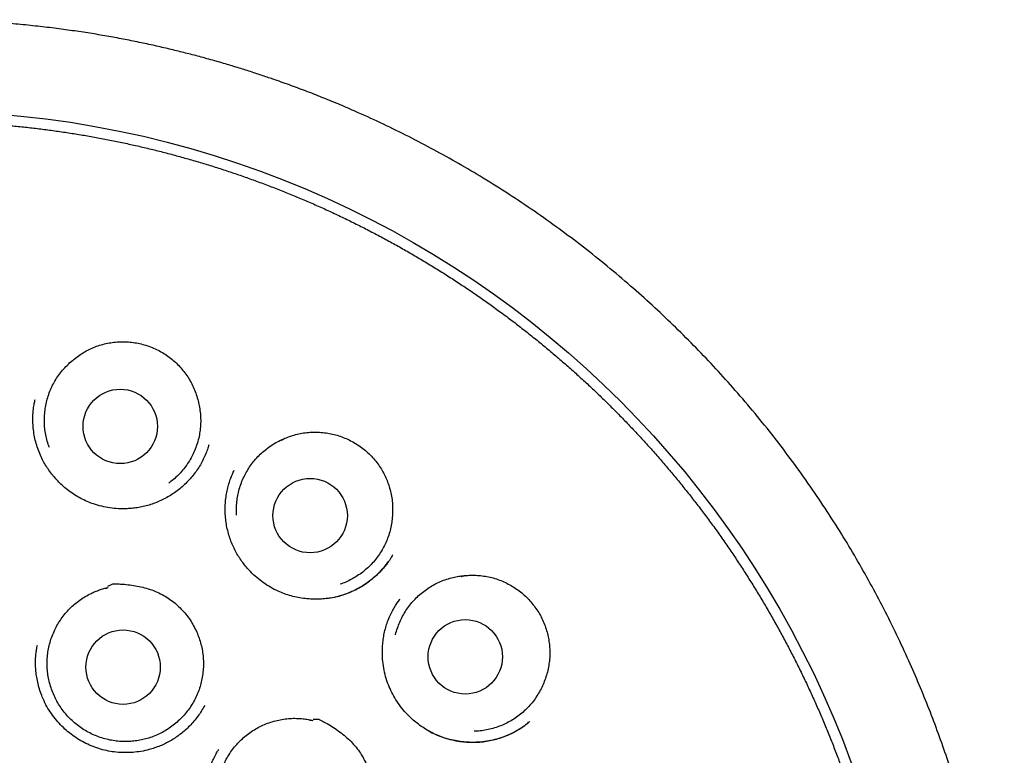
# Model space of a CAD drawing. Header units: millimetres. Extents: x 8 to 677, y 12 to 772.
# Tile 75 of 77: x 394 to 410, y 760 to 772. Entities that reach past the tile are written whole.
import ezdxf

# ---------------------------------------------------------------- set-up
doc = ezdxf.new("R2010")
doc.units = ezdxf.units.MM

msp = doc.modelspace()

# ---------------------------------------------------------------- linework, layer by layer
at = {"color": 7, "linetype": 'Continuous', "lineweight": 30}
for p, q in [((396.636, 765.033), (396.635, 765.033)), ((397.181, 764.889), (397.172, 764.865)), ((396.597, 762.35), (396.608, 762.323))]:
    msp.add_line(p, q, dxfattribs=at)
for centre, radius in [((392.037, 754.566), 16.348), ((395.348, 765.715), 0.613), ((398.478, 764.245), 0.613), ((401.035, 761.918), 0.613), ((395.395, 761.748), 0.613)]:
    msp.add_circle(centre, radius, dxfattribs=at)
for points, knots in [([(402.511, 739.94), (402.516, 739.944), (402.526, 739.951), (402.54, 739.963), (402.555, 739.976), (402.573, 739.991), (402.598, 740.008), (402.634, 740.035), (402.679, 740.069), (402.733, 740.109), (402.795, 740.157), (402.869, 740.213), (402.953, 740.278), (403.047, 740.352), (403.151, 740.434), (403.261, 740.523), (403.374, 740.615), (403.486, 740.708), (403.645, 740.843), (403.85, 741.021), (404.1, 741.247), (404.349, 741.481), (404.599, 741.724), (404.85, 741.978), (405.1, 742.242), (405.347, 742.514), (405.588, 742.79), (405.821, 743.069), (406.046, 743.349), (406.285, 743.659), (406.537, 744), (406.797, 744.373), (407.044, 744.745), (407.278, 745.118), (407.5, 745.492), (407.712, 745.868), (407.921, 746.261), (408.127, 746.671), (408.327, 747.1), (408.516, 747.533), (408.694, 747.971), (408.863, 748.424), (409.023, 748.891), (409.174, 749.373), (409.311, 749.859), (409.434, 750.348), (409.544, 750.839), (409.637, 751.323), (409.716, 751.798), (409.781, 752.266), (409.834, 752.734), (409.875, 753.204), (409.903, 753.685), (409.919, 754.176), (409.921, 754.679), (409.909, 755.182), (409.882, 755.686), (409.842, 756.189), (409.788, 756.68), (409.723, 757.16), (409.647, 757.628), (409.558, 758.092), (409.458, 758.553), (409.349, 758.997), (409.233, 759.424), (409.111, 759.836), (408.978, 760.245), (408.836, 760.651), (408.683, 761.055), (408.52, 761.456), (408.341, 761.866), (408.147, 762.285), (407.936, 762.71), (407.713, 763.129), (407.48, 763.541), (407.232, 763.954), (406.968, 764.369), (406.686, 764.783), (406.393, 765.189), (406.089, 765.587), (405.773, 765.977), (405.453, 766.35), (405.128, 766.709), (404.8, 767.052), (404.463, 767.387), (404.117, 767.713), (403.755, 768.036), (403.378, 768.355), (402.985, 768.669), (402.584, 768.971), (402.175, 769.261), (401.758, 769.54), (401.341, 769.802), (400.927, 770.047), (400.517, 770.276), (400.104, 770.491), (399.689, 770.695), (399.322, 770.863), (399.005, 771.001), (398.738, 771.111), (398.471, 771.217), (398.203, 771.318), (397.962, 771.404), (397.743, 771.479), (397.544, 771.545), (397.331, 771.613), (397.106, 771.681), (396.868, 771.75), (396.629, 771.815), (396.392, 771.876), (396.157, 771.934), (395.912, 771.99), (395.657, 772.045), (395.394, 772.097), (395.124, 772.147), (394.845, 772.194), (394.556, 772.237), (394.257, 772.278), (393.945, 772.314), (393.622, 772.346), (393.289, 772.373), (392.946, 772.394), (392.594, 772.409), (392.232, 772.417), (391.988, 772.416), (391.864, 772.416)], [0, 0, 0, 0, 0.000548, 0.001116, 0.001596, 0.002004, 0.002739, 0.003552, 0.004992, 0.006447, 0.008061, 0.010191, 0.012546, 0.015127, 0.018142, 0.021321, 0.024523, 0.027748, 0.030996, 0.038326, 0.045768, 0.05332, 0.060981, 0.068909, 0.07696, 0.08512, 0.09323, 0.101257, 0.109197, 0.117052, 0.127239, 0.137274, 0.147154, 0.15688, 0.166451, 0.175973, 0.185491, 0.195954, 0.206408, 0.216852, 0.22729, 0.237757, 0.248888, 0.260037, 0.271192, 0.282339, 0.293465, 0.304559, 0.314996, 0.32542, 0.335838, 0.346257, 0.356684, 0.367761, 0.378864, 0.389994, 0.401138, 0.412287, 0.423431, 0.433924, 0.444394, 0.454834, 0.465249, 0.475661, 0.485131, 0.494609, 0.504103, 0.513617, 0.523157, 0.53273, 0.542313, 0.552828, 0.563319, 0.573792, 0.584248, 0.594692, 0.60576, 0.616824, 0.627886, 0.638953, 0.65003, 0.661119, 0.671592, 0.682084, 0.692599, 0.703106, 0.7136, 0.724718, 0.735824, 0.746922, 0.758013, 0.769098, 0.78018, 0.790621, 0.800993, 0.811285, 0.821498, 0.831633, 0.838044, 0.844425, 0.850773, 0.857089, 0.863396, 0.867761, 0.872404, 0.877326, 0.882527, 0.888006, 0.893763, 0.898907, 0.904256, 0.909807, 0.915563, 0.921521, 0.927571, 0.933817, 0.940258, 0.946896, 0.953871, 0.961049, 0.968432, 0.976018, 0.983808, 0.991802, 1, 1, 1, 1]), ([(375.863, 754.414), (375.863, 754.373), (375.865, 754.256), (375.869, 754.061), (375.878, 753.83), (375.891, 753.6), (375.906, 753.369), (375.925, 753.139), (375.947, 752.909), (375.972, 752.68), (376.001, 752.451), (376.033, 752.222), (376.068, 751.994), (376.106, 751.766), (376.148, 751.539), (376.193, 751.312), (376.241, 751.087), (376.292, 750.861), (376.347, 750.637), (376.405, 750.413), (376.466, 750.191), (376.53, 749.969), (376.597, 749.748), (376.668, 749.528), (376.741, 749.309), (376.818, 749.091), (376.898, 748.875), (376.981, 748.659), (377.066, 748.445), (377.155, 748.232), (377.247, 748.02), (377.343, 747.809), (377.441, 747.6), (377.542, 747.393), (377.646, 747.187), (377.752, 746.982), (377.862, 746.779), (377.975, 746.577), (378.091, 746.377), (378.209, 746.179), (378.33, 745.982), (378.454, 745.788), (378.581, 745.595), (378.711, 745.404), (378.843, 745.214), (378.978, 745.027), (379.115, 744.841), (379.256, 744.658), (379.398, 744.476), (379.544, 744.297), (379.692, 744.12), (379.842, 743.945), (379.995, 743.772), (380.151, 743.601), (380.309, 743.432), (380.469, 743.266), (380.632, 743.102), (380.796, 742.94), (380.964, 742.781), (381.133, 742.624), (381.305, 742.47), (381.479, 742.318), (381.655, 742.168), (381.833, 742.021), (382.013, 741.877), (382.195, 741.735), (382.38, 741.596), (382.566, 741.46), (382.754, 741.326), (382.944, 741.195), (383.136, 741.066), (383.33, 740.94), (383.525, 740.818), (383.723, 740.697), (383.922, 740.58), (384.122, 740.466), (384.325, 740.354), (384.528, 740.246), (384.734, 740.14), (384.94, 740.037), (385.149, 739.937), (385.358, 739.84), (385.569, 739.747), (385.782, 739.656), (385.995, 739.568), (386.21, 739.483), (386.426, 739.402), (386.643, 739.323), (386.862, 739.248), (387.081, 739.175), (387.301, 739.106), (387.523, 739.04), (387.745, 738.977), (387.968, 738.918), (388.192, 738.861), (388.417, 738.808), (388.642, 738.758), (388.868, 738.711), (389.095, 738.667), (389.323, 738.627), (389.55, 738.59), (389.779, 738.556), (390.008, 738.526), (390.237, 738.498), (390.467, 738.474), (390.697, 738.453), (390.927, 738.436), (391.158, 738.422), (391.388, 738.411), (391.619, 738.403), (391.85, 738.399), (392.081, 738.398), (392.312, 738.4), (392.543, 738.406), (392.774, 738.415), (393.004, 738.427), (393.235, 738.442), (393.465, 738.461), (393.695, 738.483), (393.924, 738.509), (394.154, 738.537), (394.382, 738.569), (394.611, 738.604), (394.838, 738.643), (395.065, 738.684), (395.292, 738.729), (395.518, 738.777), (395.743, 738.828), (395.967, 738.883), (396.191, 738.941), (396.414, 739.002), (396.636, 739.066), (396.857, 739.133), (397.077, 739.203), (397.296, 739.277), (397.513, 739.354), (397.73, 739.433), (397.946, 739.516), (398.16, 739.602), (398.373, 739.691), (398.585, 739.783), (398.796, 739.878), (399.005, 739.976), (399.212, 740.077), (399.419, 740.181), (399.623, 740.288), (399.827, 740.398), (400.028, 740.51), (400.228, 740.626), (400.426, 740.744), (400.623, 740.865), (400.818, 740.989), (401.011, 741.116), (401.202, 741.246), (401.391, 741.378), (401.579, 741.513), (401.764, 741.65), (401.948, 741.791), (402.129, 741.933), (402.309, 742.079), (402.486, 742.227), (402.661, 742.377), (402.834, 742.53), (403.005, 742.685), (403.174, 742.843), (403.34, 743.003), (403.504, 743.166), (403.666, 743.331), (403.825, 743.498), (403.982, 743.667), (404.136, 743.839), (404.288, 744.013), (404.438, 744.189), (404.585, 744.367), (404.729, 744.547), (404.871, 744.73), (405.01, 744.914), (405.147, 745.1), (405.281, 745.288), (405.412, 745.478), (405.541, 745.67), (405.666, 745.864), (405.789, 746.059), (405.909, 746.256), (406.027, 746.455), (406.141, 746.656), (406.253, 746.858), (406.361, 747.062), (406.467, 747.267), (406.57, 747.474), (406.67, 747.682), (406.767, 747.892), (406.861, 748.103), (406.951, 748.315), (407.039, 748.529), (407.124, 748.743), (407.206, 748.959), (407.284, 749.177), (407.36, 749.395), (407.432, 749.614), (407.501, 749.834), (407.567, 750.056), (407.63, 750.278), (407.69, 750.501), (407.746, 750.725), (407.8, 750.95), (407.85, 751.175), (407.897, 751.401), (407.94, 751.628), (407.981, 751.855), (408.018, 752.083), (408.052, 752.311), (408.082, 752.54), (408.11, 752.77), (408.134, 752.999), (408.154, 753.229), (408.172, 753.46), (408.186, 753.69), (408.197, 753.921), (408.205, 754.151), (408.209, 754.382), (408.21, 754.613), (408.208, 754.844), (408.202, 755.075), (408.193, 755.306), (408.181, 755.536), (408.166, 755.767), (408.147, 755.997), (408.125, 756.227), (408.1, 756.456), (408.071, 756.685), (408.039, 756.914), (408.004, 757.142), (407.966, 757.37), (407.924, 757.597), (407.879, 757.824), (407.831, 758.05), (407.78, 758.275), (407.725, 758.499), (407.668, 758.723), (407.607, 758.945), (407.543, 759.167), (407.476, 759.388), (407.405, 759.608), (407.332, 759.827), (407.255, 760.045), (407.175, 760.262), (407.092, 760.477), (407.007, 760.692), (406.918, 760.905), (406.826, 761.116), (406.731, 761.327), (406.633, 761.536), (406.532, 761.744), (406.428, 761.95), (406.321, 762.155), (406.211, 762.358), (406.098, 762.559), (405.983, 762.759), (405.865, 762.958), (405.743, 763.154), (405.619, 763.349), (405.493, 763.542), (405.363, 763.733), (405.231, 763.923), (405.096, 764.11), (404.958, 764.295), (404.818, 764.479), (404.675, 764.66), (404.53, 764.84), (404.382, 765.017), (404.232, 765.192), (404.079, 765.365), (403.923, 765.536), (403.765, 765.705), (403.605, 765.871), (403.443, 766.035), (403.278, 766.197), (403.111, 766.356), (402.941, 766.513), (402.769, 766.667), (402.596, 766.82), (402.42, 766.969), (402.241, 767.116), (402.061, 767.26), (401.879, 767.402), (401.695, 767.541), (401.509, 767.678), (401.32, 767.812), (401.13, 767.943), (400.938, 768.072), (400.745, 768.197), (400.549, 768.32), (400.352, 768.44), (400.153, 768.558), (399.952, 768.672), (399.75, 768.784), (399.547, 768.892), (399.341, 768.998), (399.134, 769.101), (398.926, 769.201), (398.717, 769.298), (398.506, 769.392), (398.293, 769.483), (398.08, 769.57), (397.865, 769.655), (397.649, 769.737), (397.432, 769.815), (397.213, 769.891), (396.994, 769.963), (396.774, 770.032), (396.552, 770.098), (396.33, 770.161), (396.107, 770.221), (395.883, 770.278), (395.658, 770.331), (395.433, 770.381), (395.207, 770.428), (394.98, 770.472), (394.753, 770.512), (394.525, 770.549), (394.296, 770.583), (394.067, 770.614), (393.838, 770.641), (393.608, 770.665), (393.378, 770.686), (393.148, 770.703), (392.918, 770.718), (392.687, 770.729), (392.456, 770.736), (392.225, 770.741), (391.994, 770.742), (391.763, 770.739), (391.532, 770.734), (391.302, 770.725), (391.071, 770.713), (390.841, 770.698), (390.61, 770.679), (390.38, 770.657), (390.151, 770.632), (389.922, 770.603), (389.693, 770.571), (389.465, 770.536), (389.237, 770.498), (389.01, 770.456), (388.783, 770.411), (388.557, 770.363), (388.332, 770.312), (388.108, 770.258), (387.884, 770.2), (387.661, 770.139), (387.439, 770.075), (387.218, 770.008), (386.998, 769.937), (386.779, 769.864), (386.562, 769.787), (386.345, 769.708), (386.129, 769.625), (385.915, 769.539), (385.702, 769.45), (385.49, 769.358), (385.279, 769.263), (385.07, 769.165), (384.862, 769.064), (384.656, 768.96), (384.451, 768.854), (384.248, 768.744), (384.047, 768.631), (383.847, 768.516), (383.648, 768.397), (383.452, 768.276), (383.257, 768.152), (383.064, 768.026), (382.873, 767.896), (382.683, 767.764), (382.496, 767.629), (382.31, 767.492), (382.127, 767.351), (381.945, 767.209), (381.766, 767.063), (381.588, 766.915), (381.413, 766.765), (381.24, 766.612), (381.069, 766.457), (380.9, 766.299), (380.734, 766.139), (380.57, 765.976), (380.408, 765.811), (380.249, 765.644), (380.092, 765.475), (379.938, 765.303), (379.785, 765.13), (379.636, 764.954), (379.489, 764.775), (379.344, 764.595), (379.203, 764.413), (379.063, 764.229), (378.927, 764.043), (378.793, 763.855), (378.662, 763.665), (378.533, 763.473), (378.407, 763.279), (378.284, 763.084), (378.164, 762.886), (378.047, 762.688), (377.932, 762.487), (377.821, 762.285), (377.712, 762.081), (377.606, 761.876), (377.503, 761.669), (377.403, 761.461), (377.306, 761.251), (377.213, 761.04), (377.122, 760.828), (377.034, 760.614), (376.949, 760.4), (376.867, 760.184), (376.789, 759.967), (376.713, 759.748), (376.641, 759.529), (376.571, 759.309), (376.505, 759.088), (376.442, 758.865), (376.383, 758.642), (376.326, 758.418), (376.273, 758.194), (376.223, 757.968), (376.176, 757.742), (376.132, 757.516), (376.092, 757.288), (376.054, 757.06), (376.02, 756.832), (375.99, 756.603), (375.962, 756.374), (375.938, 756.144), (375.917, 755.914), (375.9, 755.684), (375.886, 755.453), (375.875, 755.223), (375.867, 754.992), (375.863, 754.761), (375.862, 754.568), (375.862, 754.453), (375.863, 754.414)], [0, 0, 0, 0, 0.0012035, 0.0034761, 0.0057486, 0.0080212, 0.0102937, 0.0125663, 0.0148389, 0.0171114, 0.019384, 0.0216565, 0.0239291, 0.0262017, 0.0284742, 0.0307468, 0.0330194, 0.0352919, 0.0375645, 0.039837, 0.0421096, 0.0443822, 0.0466547, 0.0489273, 0.0511998, 0.0534724, 0.055745, 0.0580175, 0.0602901, 0.0625626, 0.0648352, 0.0671078, 0.0693803, 0.0716529, 0.0739255, 0.076198, 0.0784706, 0.0807431, 0.0830157, 0.0852883, 0.0875608, 0.0898334, 0.092106, 0.0943785, 0.0966511, 0.0989236, 0.1011962, 0.1034688, 0.1057413, 0.1080139, 0.1102865, 0.112559, 0.1148316, 0.1171042, 0.1193767, 0.1216493, 0.1239218, 0.1261944, 0.128467, 0.1307395, 0.1330121, 0.1352847, 0.1375572, 0.1398298, 0.1421024, 0.1443749, 0.1466475, 0.1489201, 0.1511926, 0.1534652, 0.1557377, 0.1580103, 0.1602829, 0.1625554, 0.164828, 0.1671006, 0.1693731, 0.1716457, 0.1739183, 0.1761908, 0.1784634, 0.180736, 0.1830085, 0.1852811, 0.1875537, 0.1898262, 0.1920988, 0.1943714, 0.1966439, 0.1989165, 0.2011891, 0.2034616, 0.2057342, 0.2080068, 0.2102793, 0.2125519, 0.2148245, 0.217097, 0.2193696, 0.2216422, 0.2239147, 0.2261873, 0.2284599, 0.2307324, 0.233005, 0.2352776, 0.2375501, 0.2398227, 0.2420953, 0.2443678, 0.2466404, 0.248913, 0.2511855, 0.2534581, 0.2557307, 0.2580032, 0.2602758, 0.2625484, 0.2648209, 0.2670935, 0.2693661, 0.2716386, 0.2739112, 0.2761838, 0.2784563, 0.2807289, 0.2830015, 0.285274, 0.2875466, 0.2898192, 0.2920917, 0.2943643, 0.2966369, 0.2989094, 0.301182, 0.3034546, 0.3057271, 0.3079997, 0.3102723, 0.3125448, 0.3148174, 0.31709, 0.3193625, 0.3216351, 0.3239077, 0.3261802, 0.3284528, 0.3307254, 0.3329979, 0.3352705, 0.3375431, 0.3398156, 0.3420882, 0.3443608, 0.3466333, 0.3489059, 0.3511785, 0.353451, 0.3557236, 0.3579962, 0.3602687, 0.3625413, 0.3648138, 0.3670864, 0.369359, 0.3716315, 0.3739041, 0.3761767, 0.3784492, 0.3807218, 0.3829944, 0.3852669, 0.3875395, 0.389812, 0.3920846, 0.3943572, 0.3966297, 0.3989023, 0.4011749, 0.4034474, 0.40572, 0.4079926, 0.4102651, 0.4125377, 0.4148102, 0.4170828, 0.4193554, 0.4216279, 0.4239005, 0.4261731, 0.4284456, 0.4307182, 0.4329907, 0.4352633, 0.4375359, 0.4398084, 0.442081, 0.4443535, 0.4466261, 0.4488987, 0.4511712, 0.4534438, 0.4557164, 0.4579889, 0.4602615, 0.462534, 0.4648066, 0.4670792, 0.4693517, 0.4716243, 0.4738968, 0.4761694, 0.478442, 0.4807145, 0.4829871, 0.4852596, 0.4875322, 0.4898048, 0.4920773, 0.4943499, 0.4966225, 0.498895, 0.5011676, 0.5034401, 0.5057127, 0.5079853, 0.5102578, 0.5125304, 0.5148029, 0.5170755, 0.5193481, 0.5216206, 0.5238932, 0.5261657, 0.5284383, 0.5307109, 0.5329834, 0.535256, 0.5375285, 0.5398011, 0.5420737, 0.5443462, 0.5466188, 0.5488914, 0.5511639, 0.5534365, 0.555709, 0.5579816, 0.5602542, 0.5625267, 0.5647993, 0.5670718, 0.5693444, 0.571617, 0.5738895, 0.5761621, 0.5784347, 0.5807072, 0.5829798, 0.5852523, 0.5875249, 0.5897975, 0.59207, 0.5943426, 0.5966152, 0.5988877, 0.6011603, 0.6034328, 0.6057054, 0.607978, 0.6102505, 0.6125231, 0.6147957, 0.6170682, 0.6193408, 0.6216134, 0.6238859, 0.6261585, 0.628431, 0.6307036, 0.6329762, 0.6352487, 0.6375213, 0.6397939, 0.6420664, 0.644339, 0.6466116, 0.6488841, 0.6511567, 0.6534293, 0.6557018, 0.6579744, 0.6602469, 0.6625195, 0.6647921, 0.6670646, 0.6693372, 0.6716098, 0.6738823, 0.6761549, 0.6784275, 0.6807, 0.6829726, 0.6852452, 0.6875177, 0.6897903, 0.6920629, 0.6943354, 0.696608, 0.6988806, 0.7011531, 0.7034257, 0.7056983, 0.7079708, 0.7102434, 0.712516, 0.7147885, 0.7170611, 0.7193337, 0.7216062, 0.7238788, 0.7261514, 0.7284239, 0.7306965, 0.7329691, 0.7352416, 0.7375142, 0.7397868, 0.7420593, 0.7443319, 0.7466045, 0.748877, 0.7511496, 0.7534222, 0.7556947, 0.7579673, 0.7602399, 0.7625124, 0.764785, 0.7670576, 0.7693301, 0.7716027, 0.7738753, 0.7761478, 0.7784204, 0.780693, 0.7829655, 0.7852381, 0.7875107, 0.7897832, 0.7920558, 0.7943284, 0.7966009, 0.7988735, 0.8011461, 0.8034186, 0.8056912, 0.8079638, 0.8102363, 0.8125089, 0.8147815, 0.817054, 0.8193266, 0.8215992, 0.8238717, 0.8261443, 0.8284169, 0.8306894, 0.832962, 0.8352346, 0.8375071, 0.8397797, 0.8420523, 0.8443248, 0.8465974, 0.84887, 0.8511425, 0.8534151, 0.8556877, 0.8579602, 0.8602328, 0.8625054, 0.8647779, 0.8670505, 0.869323, 0.8715956, 0.8738682, 0.8761407, 0.8784133, 0.8806859, 0.8829584, 0.885231, 0.8875036, 0.8897761, 0.8920487, 0.8943212, 0.8965938, 0.8988664, 0.9011389, 0.9034115, 0.9056841, 0.9079566, 0.9102292, 0.9125017, 0.9147743, 0.9170469, 0.9193194, 0.921592, 0.9238646, 0.9261371, 0.9284097, 0.9306822, 0.9329548, 0.9352274, 0.9374999, 0.9397725, 0.9420451, 0.9443176, 0.9465902, 0.9488627, 0.9511353, 0.9534079, 0.9556804, 0.957953, 0.9602255, 0.9624981, 0.9647707, 0.9670432, 0.9693158, 0.9715884, 0.9738609, 0.9761335, 0.978406, 0.9806786, 0.9829512, 0.9852237, 0.9874963, 0.9897688, 0.9920414, 0.994314, 0.9965865, 0.9988591, 1, 1, 1, 1]), ([(394.569, 766.809), (394.596, 766.831), (394.651, 766.875), (394.741, 766.933), (394.835, 766.984), (394.932, 767.027), (395.034, 767.061), (395.137, 767.086), (395.243, 767.103), (395.349, 767.11), (395.456, 767.109), (395.562, 767.099), (395.667, 767.081), (395.77, 767.054), (395.872, 767.018), (395.971, 766.973), (396.067, 766.919), (396.155, 766.858), (396.238, 766.791), (396.313, 766.718), (396.383, 766.639), (396.446, 766.554), (396.504, 766.463), (396.553, 766.366), (396.595, 766.265), (396.615, 766.196), (396.625, 766.161)], [0, 0, 0, 0, 0.041455, 0.083054, 0.124648, 0.166093, 0.207575, 0.249209, 0.29085, 0.332343, 0.373552, 0.4149, 0.456245, 0.49745, 0.539763, 0.582239, 0.624716, 0.667032, 0.7078, 0.748702, 0.789605, 0.830374, 0.872705, 0.915197, 0.95768, 1, 1, 1, 1]), ([(394.181, 765.366), (394.174, 765.383), (394.154, 765.435), (394.13, 765.524), (394.109, 765.63), (394.098, 765.737), (394.096, 765.845), (394.103, 765.954), (394.119, 766.06), (394.143, 766.165), (394.177, 766.268), (394.22, 766.368), (394.27, 766.463), (394.329, 766.554), (394.395, 766.64), (394.474, 766.727), (394.535, 766.78), (394.569, 766.809)], [0, 0, 0, 0, 0.036034, 0.10472, 0.171468, 0.238215, 0.306901, 0.375588, 0.442335, 0.509083, 0.577769, 0.646456, 0.713203, 0.77995, 0.848637, 0.917323, 1, 1, 1, 1]), ([(394.526, 766.765), (394.526, 766.766), (394.527, 766.767), (394.529, 766.769), (394.533, 766.773), (394.539, 766.779), (394.547, 766.788), (394.557, 766.797), (394.565, 766.805), (394.569, 766.809)], [0, 0, 0, 0, 0.034374, 0.121868, 0.243865, 0.452769, 0.648034, 0.830724, 1, 1, 1, 1]), ([(396.809, 765.411), (396.802, 765.386), (396.785, 765.329), (396.75, 765.242), (396.706, 765.149), (396.656, 765.06), (396.599, 764.973), (396.535, 764.89), (396.465, 764.812), (396.389, 764.738), (396.308, 764.669), (396.221, 764.606), (396.132, 764.551), (396.039, 764.502), (395.945, 764.46), (395.848, 764.426), (395.751, 764.399), (395.654, 764.378), (395.557, 764.365), (395.445, 764.356), (395.318, 764.357), (395.179, 764.37), (395.041, 764.396), (394.915, 764.433), (394.8, 764.478), (394.696, 764.528), (394.595, 764.586), (394.499, 764.653), (394.412, 764.724), (394.334, 764.797), (394.266, 764.871), (394.201, 764.95), (394.143, 765.034), (394.09, 765.121), (394.04, 765.217), (393.997, 765.321), (393.961, 765.433), (393.934, 765.544), (393.916, 765.656), (393.908, 765.752), (393.906, 765.834), (393.908, 765.901), (393.912, 765.964), (393.918, 766.022), (393.926, 766.07), (393.933, 766.108), (393.94, 766.138), (393.943, 766.152), (393.945, 766.158)], [0, 0, 0, 0, 0.017265, 0.039778, 0.0624, 0.08513, 0.107988, 0.130989, 0.154143, 0.177459, 0.200943, 0.224326, 0.247454, 0.270339, 0.292991, 0.315329, 0.337345, 0.359057, 0.380477, 0.401613, 0.432793, 0.463372, 0.493568, 0.524237, 0.549203, 0.574426, 0.599891, 0.625614, 0.651604, 0.673472, 0.695529, 0.717776, 0.740216, 0.762732, 0.784926, 0.811103, 0.836792, 0.862001, 0.886727, 0.91096, 0.925853, 0.940546, 0.954992, 0.967922, 0.978797, 0.987679, 0.994677, 1, 1, 1, 1]), ([(396.625, 766.161), (396.634, 766.127), (396.651, 766.058), (396.667, 765.951), (396.675, 765.843), (396.673, 765.734), (396.662, 765.627), (396.642, 765.521), (396.612, 765.417), (396.574, 765.315), (396.528, 765.217), (396.474, 765.124), (396.412, 765.035), (396.342, 764.952), (396.266, 764.876), (396.201, 764.818), (396.159, 764.789), (396.146, 764.78)], [0, 0, 0, 0, 0.068459, 0.136919, 0.207367, 0.277816, 0.346275, 0.414735, 0.485183, 0.555632, 0.624091, 0.692551, 0.762999, 0.833447, 0.901907, 0.970366, 1, 1, 1, 1]), ([(398.063, 765.519), (398.096, 765.532), (398.162, 765.558), (398.264, 765.587), (398.369, 765.608), (398.475, 765.62), (398.582, 765.623), (398.688, 765.616), (398.794, 765.601), (398.898, 765.577), (399, 765.544), (399.098, 765.504), (399.193, 765.455), (399.284, 765.399), (399.37, 765.334), (399.452, 765.262), (399.527, 765.183), (399.594, 765.098), (399.653, 765.01), (399.703, 764.918), (399.747, 764.822), (399.782, 764.722), (399.81, 764.618), (399.829, 764.511), (399.839, 764.403), (399.837, 764.33), (399.837, 764.294)], [0, 0, 0, 0, 0.041455, 0.083054, 0.124648, 0.166093, 0.207575, 0.249209, 0.29085, 0.332343, 0.373552, 0.4149, 0.456245, 0.49745, 0.539763, 0.582239, 0.624716, 0.667032, 0.7078, 0.748702, 0.789605, 0.830374, 0.872705, 0.915197, 0.95768, 1, 1, 1, 1]), ([(397.266, 764.254), (397.264, 764.29), (397.261, 764.362), (397.269, 764.47), (397.285, 764.577), (397.309, 764.681), (397.343, 764.785), (397.386, 764.885), (397.436, 764.98), (397.494, 765.07), (397.561, 765.157), (397.634, 765.237), (397.714, 765.31), (397.799, 765.376), (397.89, 765.435), (397.979, 765.483), (398.038, 765.508), (398.063, 765.519)], [0, 0, 0, 0, 0.067285, 0.13597, 0.202716, 0.269462, 0.338147, 0.406832, 0.473578, 0.540325, 0.60901, 0.677695, 0.744441, 0.811187, 0.879872, 0.948558, 1, 1, 1, 1]), ([(398.012, 765.489), (398.013, 765.49), (398.014, 765.49), (398.016, 765.492), (398.02, 765.495), (398.027, 765.499), (398.037, 765.505), (398.049, 765.511), (398.058, 765.516), (398.063, 765.519)], [0, 0, 0, 0, 0.034374, 0.121868, 0.243865, 0.452769, 0.648034, 0.830724, 1, 1, 1, 1]), ([(399.84, 763.6), (399.836, 763.594), (399.827, 763.578), (399.809, 763.547), (399.782, 763.505), (399.746, 763.452), (399.7, 763.395), (399.648, 763.336), (399.584, 763.271), (399.508, 763.203), (399.419, 763.135), (399.322, 763.072), (399.219, 763.016), (399.116, 762.97), (399.015, 762.934), (398.916, 762.907), (398.816, 762.886), (398.715, 762.873), (398.615, 762.866), (398.508, 762.867), (398.396, 762.875), (398.28, 762.893), (398.167, 762.919), (398.056, 762.954), (397.942, 763.001), (397.825, 763.061), (397.707, 763.137), (397.596, 763.223), (397.503, 763.31), (397.428, 763.393), (397.367, 763.47), (397.31, 763.552), (397.258, 763.638), (397.212, 763.729), (397.171, 763.824), (397.138, 763.924), (397.111, 764.027), (397.092, 764.132), (397.08, 764.239), (397.076, 764.346), (397.08, 764.45), (397.09, 764.553), (397.108, 764.652), (397.131, 764.747), (397.161, 764.839), (397.192, 764.921), (397.216, 764.971), (397.227, 764.993)], [0, 0, 0, 0, 0.005674, 0.013736, 0.025507, 0.039672, 0.056276, 0.073967, 0.091909, 0.116226, 0.141008, 0.166268, 0.192026, 0.218309, 0.24055, 0.263065, 0.285571, 0.307862, 0.329948, 0.351838, 0.377855, 0.403612, 0.429127, 0.454419, 0.479499, 0.510365, 0.540726, 0.571382, 0.602675, 0.623896, 0.645402, 0.667193, 0.689274, 0.711652, 0.734337, 0.757337, 0.780657, 0.804302, 0.828126, 0.851608, 0.874692, 0.897366, 0.919626, 0.941471, 0.962905, 0.983939, 1, 1, 1, 1]), ([(399.837, 764.294), (399.835, 764.258), (399.832, 764.187), (399.815, 764.081), (399.791, 763.975), (399.757, 763.872), (399.714, 763.773), (399.664, 763.678), (399.605, 763.586), (399.539, 763.5), (399.466, 763.421), (399.387, 763.348), (399.301, 763.281), (399.209, 763.222), (399.114, 763.171), (399.035, 763.136), (398.986, 763.12), (398.972, 763.116)], [0, 0, 0, 0, 0.068459, 0.136919, 0.207367, 0.277816, 0.346275, 0.414735, 0.485183, 0.555632, 0.624091, 0.692551, 0.762999, 0.833447, 0.901907, 0.970366, 1, 1, 1, 1]), ([(398.751, 762.879), (398.794, 762.885), (398.871, 762.897), (398.982, 762.926), (399.084, 762.96), (399.186, 763.003), (399.286, 763.054), (399.384, 763.114), (399.479, 763.184), (399.569, 763.26), (399.649, 763.34), (399.713, 763.414), (399.749, 763.463), (399.764, 763.483)], [0, 0, 0, 0, 0.105587, 0.193712, 0.282439, 0.373024, 0.465783, 0.560739, 0.657913, 0.757172, 0.851845, 0.938455, 1, 1, 1, 1]), ([(399.886, 762.283), (399.886, 762.284), (399.894, 762.32), (399.916, 762.39), (399.954, 762.491), (400.001, 762.588), (400.056, 762.681), (400.119, 762.77), (400.189, 762.852), (400.266, 762.928), (400.349, 762.998), (400.438, 763.06), (400.531, 763.114), (400.628, 763.161), (400.73, 763.199), (400.831, 763.227), (400.928, 763.246), (400.99, 763.253), (401.022, 763.256)], [0, 0, 0, 0, 0.0016213, 0.0703064, 0.1370524, 0.2037985, 0.2724836, 0.3411687, 0.4079147, 0.4746608, 0.5433459, 0.612031, 0.6787771, 0.7455231, 0.8142082, 0.8828934, 0.9412909, 1, 1, 1, 1]), ([(400.968, 763.243), (400.968, 763.243), (400.969, 763.243), (400.971, 763.244), (400.976, 763.246), (400.983, 763.248), (400.994, 763.251), (401.006, 763.253), (401.017, 763.255), (401.022, 763.256)], [0, 0, 0, 0, 0.034374, 0.121868, 0.243865, 0.452769, 0.648034, 0.830724, 1, 1, 1, 1]), ([(401.022, 763.256), (401.057, 763.259), (401.128, 763.265), (401.234, 763.262), (401.341, 763.251), (401.445, 763.232), (401.548, 763.203), (401.648, 763.165), (401.745, 763.119), (401.837, 763.066), (401.925, 763.005), (402.007, 762.937), (402.083, 762.863), (402.153, 762.782), (402.217, 762.695), (402.274, 762.601), (402.322, 762.503), (402.361, 762.403), (402.391, 762.301), (402.412, 762.198), (402.425, 762.094), (402.43, 761.988), (402.426, 761.881), (402.412, 761.773), (402.39, 761.666), (402.367, 761.597), (402.356, 761.563)], [0, 0, 0, 0, 0.041455, 0.083054, 0.124648, 0.166093, 0.207575, 0.249209, 0.29085, 0.332343, 0.373552, 0.4149, 0.456245, 0.49745, 0.539763, 0.582239, 0.624716, 0.667032, 0.7078, 0.748702, 0.789605, 0.830374, 0.872705, 0.915197, 0.95768, 1, 1, 1, 1]), ([(396.597, 762.35), (396.612, 762.318), (396.64, 762.253), (396.673, 762.15), (396.698, 762.043), (396.714, 761.935), (396.721, 761.828), (396.718, 761.72), (396.706, 761.611), (396.685, 761.504), (396.656, 761.401), (396.618, 761.3), (396.571, 761.201), (396.515, 761.107), (396.453, 761.019), (396.383, 760.937), (396.306, 760.86), (396.223, 760.789), (396.135, 760.727), (396.042, 760.672), (395.943, 760.624), (395.844, 760.587), (395.745, 760.558), (395.646, 760.537), (395.546, 760.525), (395.442, 760.52), (395.336, 760.523), (395.229, 760.536), (395.122, 760.558), (395.017, 760.589), (394.916, 760.628), (394.819, 760.675), (394.725, 760.731), (394.636, 760.795), (394.554, 760.865), (394.477, 760.942), (394.407, 761.026), (394.345, 761.115), (394.29, 761.209), (394.244, 761.306), (394.205, 761.408), (394.176, 761.513), (394.155, 761.619), (394.144, 761.727), (394.142, 761.836), (394.148, 761.945), (394.164, 762.051), (394.189, 762.156), (394.223, 762.26), (394.266, 762.36), (394.316, 762.456), (394.375, 762.547), (394.441, 762.633), (394.514, 762.713), (394.594, 762.787), (394.679, 762.853), (394.77, 762.913), (394.857, 762.959), (394.936, 762.995), (395.006, 763.021), (395.077, 763.044), (395.126, 763.056), (395.151, 763.061)], [0, 0, 0, 0, 0.016856, 0.033712, 0.051058, 0.068404, 0.08526, 0.102116, 0.119461, 0.136807, 0.153663, 0.170519, 0.187865, 0.205211, 0.222067, 0.238923, 0.256269, 0.273614, 0.29047, 0.307326, 0.324672, 0.342018, 0.357703, 0.373388, 0.389466, 0.405543, 0.422399, 0.439255, 0.4566, 0.473946, 0.490802, 0.507658, 0.525004, 0.54235, 0.559206, 0.576062, 0.593408, 0.610753, 0.627609, 0.644465, 0.661811, 0.679157, 0.696013, 0.712869, 0.730215, 0.747561, 0.764417, 0.781273, 0.798618, 0.815964, 0.83282, 0.849676, 0.867022, 0.884368, 0.901224, 0.91808, 0.935425, 0.952771, 0.964498, 0.976225, 0.988113, 1, 1, 1, 1]), ([(395.097, 763.038), (395.103, 763.041), (395.111, 763.046), (395.128, 763.054), (395.144, 763.059), (395.15, 763.061)], [0, 0, 0, 0, 0.626653, 0.860261, 1, 1, 1, 1]), ([(395.144, 763.082), (395.17, 763.094), (395.199, 763.108), (395.228, 763.12), (395.231, 763.122), (395.232, 763.122), (395.232, 763.122), (395.235, 763.122), (395.245, 763.122), (395.285, 763.122), (395.365, 763.118), (395.477, 763.108), (395.599, 763.091), (395.72, 763.066), (395.84, 763.031), (395.956, 762.987), (396.063, 762.933), (396.162, 762.87), (396.252, 762.802), (396.336, 762.726), (396.413, 762.642), (396.483, 762.551), (396.546, 762.454), (396.58, 762.385), (396.597, 762.35)], [0, 0, 0, 0, 0.050335, 0.053175, 0.054837, 0.054889, 0.055093, 0.05591, 0.059178, 0.072253, 0.124565, 0.194619, 0.264722, 0.334747, 0.405278, 0.475929, 0.546391, 0.610393, 0.674641, 0.738894, 0.802904, 0.868562, 0.934354, 1, 1, 1, 1]), ([(402.102, 760.855), (402.089, 760.845), (402.063, 760.822), (402.017, 760.786), (401.963, 760.747), (401.898, 760.706), (401.825, 760.666), (401.733, 760.623), (401.621, 760.58), (401.49, 760.543), (401.353, 760.519), (401.222, 760.508), (401.098, 760.508), (400.983, 760.517), (400.867, 760.535), (400.752, 760.562), (400.641, 760.598), (400.533, 760.642), (400.43, 760.695), (400.333, 760.755), (400.241, 760.822), (400.148, 760.9), (400.056, 760.992), (399.968, 761.098), (399.89, 761.211), (399.822, 761.331), (399.765, 761.458), (399.72, 761.593), (399.689, 761.734), (399.672, 761.863), (399.667, 761.978), (399.669, 762.078), (399.678, 762.179), (399.694, 762.279), (399.716, 762.378), (399.746, 762.477), (399.783, 762.573), (399.826, 762.663), (399.871, 762.742), (399.915, 762.811), (399.945, 762.852), (399.959, 762.872)], [0, 0, 0, 0, 0.012057, 0.025957, 0.041789, 0.059625, 0.079383, 0.099764, 0.130838, 0.162401, 0.194478, 0.2271, 0.25361, 0.280498, 0.307722, 0.334886, 0.361928, 0.388863, 0.415555, 0.441989, 0.468183, 0.49415, 0.526292, 0.558093, 0.589566, 0.621236, 0.653444, 0.686209, 0.71955, 0.753469, 0.776399, 0.79957, 0.822973, 0.846598, 0.870399, 0.893239, 0.918717, 0.942107, 0.963431, 0.982719, 1, 1, 1, 1]), ([(396.741, 761.118), (396.723, 761.087), (396.688, 761.025), (396.628, 760.938), (396.563, 760.856), (396.494, 760.78), (396.42, 760.709), (396.342, 760.645), (396.262, 760.586), (396.178, 760.534), (396.092, 760.488), (396.004, 760.449), (395.915, 760.416), (395.811, 760.384), (395.69, 760.358), (395.554, 760.341), (395.418, 760.337), (395.283, 760.345), (395.152, 760.364), (395.024, 760.395), (394.9, 760.436), (394.782, 760.489), (394.67, 760.551), (394.562, 760.623), (394.459, 760.705), (394.362, 760.797), (394.272, 760.899), (394.191, 761.01), (394.12, 761.129), (394.065, 761.248), (394.022, 761.364), (393.992, 761.473), (393.971, 761.579), (393.958, 761.679), (393.952, 761.766), (393.951, 761.841), (393.953, 761.904), (393.957, 761.957), (393.962, 762.001), (393.967, 762.038), (393.975, 762.075), (393.98, 762.097), (393.983, 762.108)], [0, 0, 0, 0, 0.025539, 0.050732, 0.075593, 0.100132, 0.124361, 0.14829, 0.171932, 0.195301, 0.218394, 0.241107, 0.263444, 0.28555, 0.318379, 0.350833, 0.382917, 0.414637, 0.446002, 0.47703, 0.507745, 0.538157, 0.56835, 0.598917, 0.629973, 0.661497, 0.693469, 0.725874, 0.758718, 0.792009, 0.81898, 0.846215, 0.872111, 0.895892, 0.917555, 0.933989, 0.948948, 0.962431, 0.971573, 0.980244, 0.989577, 1, 1, 1, 1]), ([(402.356, 761.563), (402.344, 761.53), (402.319, 761.463), (402.272, 761.366), (402.217, 761.272), (402.154, 761.183), (402.085, 761.101), (402.008, 761.025), (401.925, 760.955), (401.836, 760.892), (401.743, 760.838), (401.646, 760.792), (401.544, 760.753), (401.439, 760.723), (401.334, 760.703), (401.247, 760.693), (401.196, 760.692), (401.181, 760.692)], [0, 0, 0, 0, 0.068459, 0.136919, 0.207367, 0.277816, 0.346275, 0.414735, 0.485183, 0.555632, 0.624091, 0.692551, 0.762999, 0.833447, 0.901907, 0.970366, 1, 1, 1, 1]), ([(399.518, 759.602), (399.517, 759.566), (399.514, 759.495), (399.499, 759.388), (399.476, 759.282), (399.443, 759.177), (399.402, 759.078), (399.353, 758.981), (399.295, 758.889), (399.23, 758.802), (399.158, 758.721), (399.08, 758.647), (398.995, 758.578), (398.904, 758.518), (398.81, 758.465), (398.711, 758.421), (398.608, 758.385), (398.503, 758.358), (398.396, 758.34), (398.288, 758.331), (398.179, 758.331), (398.07, 758.34), (397.964, 758.358), (397.859, 758.385), (397.756, 758.422), (397.656, 758.466), (397.561, 758.519), (397.471, 758.579), (397.386, 758.647), (397.307, 758.723), (397.235, 758.803), (397.169, 758.89), (397.111, 758.982), (397.061, 759.08), (397.02, 759.18), (396.987, 759.283), (396.963, 759.389), (396.948, 759.498), (396.942, 759.606), (396.945, 759.714), (396.958, 759.821), (396.979, 759.928), (397.009, 760.033), (397.048, 760.133), (397.095, 760.231), (397.151, 760.324), (397.215, 760.413), (397.285, 760.495), (397.361, 760.571), (397.445, 760.641), (397.534, 760.704), (397.628, 760.758), (397.725, 760.804), (397.827, 760.842), (397.932, 760.872), (398.039, 760.892), (398.146, 760.904), (398.255, 760.906), (398.355, 760.899), (398.445, 760.887), (398.497, 760.876), (398.523, 760.87)], [0, 0, 0, 0, 0.0168562, 0.0337123, 0.0510582, 0.068404, 0.0852602, 0.1021163, 0.1194622, 0.136808, 0.1536642, 0.1705203, 0.1878662, 0.2052121, 0.2220682, 0.2389244, 0.2562702, 0.2736161, 0.2904722, 0.3073284, 0.3246742, 0.3420201, 0.3588762, 0.3757324, 0.3930782, 0.4104241, 0.4272803, 0.4441364, 0.4614823, 0.4788281, 0.4956843, 0.5125404, 0.5298863, 0.5472321, 0.5640883, 0.5809444, 0.5982903, 0.6156362, 0.6326975, 0.6495536, 0.6664098, 0.6837556, 0.7011015, 0.7179576, 0.7348138, 0.7521596, 0.7695055, 0.7863616, 0.8032178, 0.8205637, 0.8379095, 0.8547657, 0.8716218, 0.8889677, 0.9063135, 0.9231697, 0.9400258, 0.9573717, 0.9747176, 0.9873342, 1, 1, 1, 1]), ([(398.471, 760.87), (398.476, 760.872), (398.484, 760.873), (398.501, 760.873), (398.517, 760.871), (398.523, 760.87)], [0, 0, 0, 0, 0.626664, 0.8602693, 1, 1, 1, 1]), ([(398.526, 760.892), (398.555, 760.891), (398.586, 760.891), (398.619, 760.89), (398.621, 760.89), (398.622, 760.89), (398.623, 760.889), (398.625, 760.888), (398.634, 760.884), (398.671, 760.866), (398.741, 760.828), (398.838, 760.771), (398.94, 760.702), (399.038, 760.627), (399.131, 760.544), (399.216, 760.453), (399.29, 760.358), (399.351, 760.259), (399.403, 760.158), (399.445, 760.053), (399.479, 759.945), (399.503, 759.832), (399.517, 759.718), (399.518, 759.64), (399.518, 759.602)], [0, 0, 0, 0, 0.050335, 0.053175, 0.054837, 0.054889, 0.055093, 0.05591, 0.059178, 0.072253, 0.124565, 0.194619, 0.264722, 0.334747, 0.405278, 0.475929, 0.546391, 0.610393, 0.674641, 0.738894, 0.802904, 0.868562, 0.934354, 1, 1, 1, 1]), ([(400.409, 760.71), (400.443, 760.691), (400.515, 760.651), (400.631, 760.603), (400.754, 760.563), (400.88, 760.534), (401, 760.517), (401.114, 760.509), (401.221, 760.51), (401.33, 760.518), (401.441, 760.536), (401.546, 760.561), (401.645, 760.592), (401.738, 760.629), (401.831, 760.673), (401.924, 760.726), (402.008, 760.781), (402.059, 760.822), (402.08, 760.839)], [0, 0, 0, 0, 0.0650499, 0.1375812, 0.2101935, 0.2828548, 0.3555195, 0.4141121, 0.4740985, 0.5354925, 0.5982991, 0.6625315, 0.7171614, 0.7732961, 0.8313481, 0.8913421, 0.9532968, 1, 1, 1, 1]), ([(399.2, 758.5), (399.183, 758.486), (399.147, 758.456), (399.087, 758.41), (399.015, 758.362), (398.931, 758.313), (398.84, 758.269), (398.745, 758.231), (398.649, 758.201), (398.551, 758.177), (398.453, 758.16), (398.355, 758.149), (398.242, 758.144), (398.114, 758.149), (397.973, 758.167), (397.837, 758.199), (397.707, 758.243), (397.583, 758.298), (397.466, 758.363), (397.354, 758.439), (397.248, 758.526), (397.15, 758.623), (397.059, 758.729), (396.979, 758.845), (396.909, 758.969), (396.852, 759.1), (396.807, 759.238), (396.776, 759.379), (396.758, 759.52), (396.754, 759.66), (396.763, 759.796), (396.783, 759.928), (396.81, 760.034), (396.836, 760.115), (396.858, 760.174), (396.881, 760.229), (396.904, 760.277), (396.925, 760.317), (396.944, 760.35), (396.96, 760.375), (396.968, 760.388), (396.971, 760.394)], [0, 0, 0, 0, 0.016058, 0.034487, 0.055339, 0.078671, 0.104447, 0.127738, 0.152054, 0.176125, 0.199918, 0.223439, 0.24669, 0.281057, 0.31483, 0.348031, 0.380686, 0.41281, 0.444631, 0.476796, 0.509331, 0.542211, 0.575414, 0.608929, 0.642763, 0.676926, 0.711445, 0.746076, 0.780027, 0.813249, 0.84575, 0.877544, 0.90866, 0.923959, 0.939033, 0.953616, 0.966455, 0.97743, 0.986604, 0.994073, 1, 1, 1, 1])]:
    msp.add_open_spline(points, degree=3, knots=knots, dxfattribs=at)

doc.saveas('drawing.dxf')
